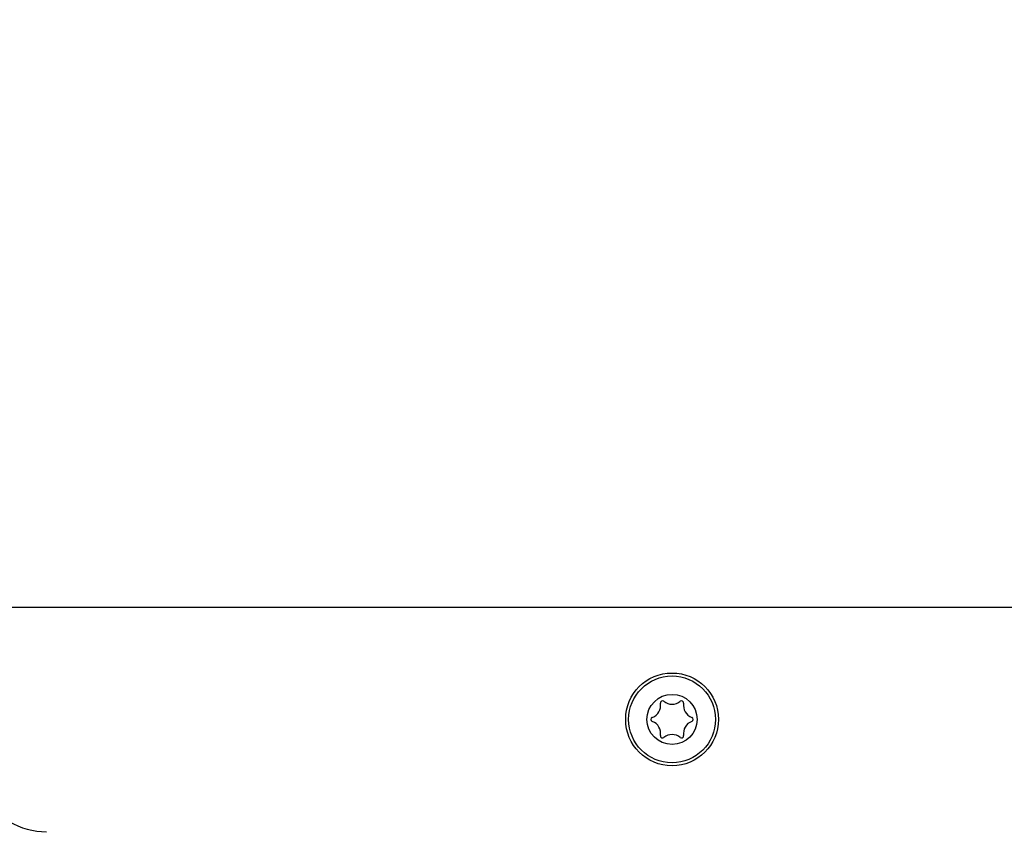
# Model space of a CAD drawing. Header units: millimetres. Extents: x 0 to 420, y 0 to 297.
# Tile 69 of 126: x 143 to 163, y 225 to 241. Entities that reach past the tile are written whole.
import ezdxf

# ---------------------------------------------------------------- set-up
doc = ezdxf.new("R2010")
doc.units = ezdxf.units.MM
doc.header["$LTSCALE"] = 23.1
doc.layers.get('0').update_dxf_attribs({"linetype": 'CONTINUOUS'})
doc.layers.add('DIM_PILOTEES', color=7, linetype='CONTINUOUS')
doc.styles.get("Standard").update_dxf_attribs({"font": 'txt', "width": 0.7})
doc.dimstyles.new('DIMSTYLE_1', dxfattribs={"dimtxt": 2.5, "dimasz": 3.5, "dimexe": 2, "dimexo": 0, "dimtad": 1, "dimlfac": 3.333333, "dimdsep": 46, "dimtxsty": 'Standard', "dimblk": '_FILLED', "dimblk1": '_FILLED', "dimblk2": '_FILLED', "dimcen": 0.09, "dimazin": 2, "dimtp": 0.8, "dimtm": 0.8, "dimtfac": 1, "dimtofl": 0, "dimtmove": 0, "dimatfit": 3, "dimldrblk": '_FILLED', "dimfxl": 0, "dimtolj": 1, "dimarcsym": 0})
doc.dimstyles.new('DIMSTYLE_3', dxfattribs={"dimtxt": 2.5, "dimasz": 3.5, "dimexe": 2, "dimexo": 0, "dimtad": 1, "dimlfac": 3.333333, "dimdsep": 46, "dimtxsty": 'Standard', "dimblk": '_FILLED', "dimblk1": '_FILLED', "dimblk2": '_FILLED', "dimcen": 0.09, "dimazin": 2, "dimtp": 0.5, "dimtm": 0.5, "dimtfac": 1, "dimtofl": 0, "dimtmove": 0, "dimatfit": 3, "dimldrblk": '_FILLED', "dimfxl": 0, "dimtolj": 1, "dimarcsym": 0})

# ---------------------------------------------------------------- blocks, each defined once
blk = doc.blocks.new('_FILLED')
at = {"color": 0, "linetype": 'ByBlock'}
blk.add_solid([(0, 0), (-1, 0.1429), (-1, -0.1429)], dxfattribs=at)
blk = doc.blocks.new('*D7')
at = {"layer": 'DIM_PILOTEES', "color": 2, "linetype": 'Continuous'}
for p, q in [((46.617, 228.703), (46.617, 248.077)), ((166.617, 228.703), (166.617, 248.077)), ((46.617, 246.077), (106.617, 246.077)), ((166.617, 246.077), (106.617, 246.077))]:
    blk.add_line(p, q, dxfattribs=at)
at = {"layer": 'DIM_PILOTEES', "color": 2, "linetype": 'Continuous', "xscale": 3.5, "yscale": 3.5, "zscale": 3.5, "rotation": 180}
blk.add_blockref('_FILLED', (46.617, 246.077), dxfattribs=at)
at = {"layer": 'DIM_PILOTEES', "color": 2, "linetype": 'Continuous', "xscale": 3.5, "yscale": 3.5, "zscale": 3.5}
blk.add_blockref('_FILLED', (166.617, 246.077), dxfattribs=at)
at = {"layer": 'DIM_PILOTEES', "color": 2, "linetype": 'Continuous', "insert": (106.617, 249.202), "char_height": 2.5, "width": 8.83929, "attachment_point": 2, "line_spacing_factor": 0.9}
blk.add_mtext('{\\ftxt;\\W0.0001;\\H0.0001;\\~}{\\ftxt;\\W2.3571428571;\\H2.5; }{\\ftxt;\\W0.0001;\\H0.0001;\\~}', dxfattribs=at)
blk = doc.blocks.new('*D26')
at = {"layer": 'DIM_PILOTEES', "color": 2, "linetype": 'Continuous'}
for p, q in [((35.667, 200.688), (35.667, 281.649)), ((177.567, 200.688), (177.567, 281.649)), ((35.667, 279.649), (106.617, 279.649)), ((177.567, 279.649), (106.617, 279.649))]:
    blk.add_line(p, q, dxfattribs=at)
at = {"layer": 'DIM_PILOTEES', "color": 2, "linetype": 'Continuous', "xscale": 3.5, "yscale": 3.5, "zscale": 3.5, "rotation": 180}
blk.add_blockref('_FILLED', (35.667, 279.649), dxfattribs=at)
at = {"layer": 'DIM_PILOTEES', "color": 2, "linetype": 'Continuous', "xscale": 3.5, "yscale": 3.5, "zscale": 3.5}
blk.add_blockref('_FILLED', (177.567, 279.649), dxfattribs=at)
at = {"layer": 'DIM_PILOTEES', "color": 2, "linetype": 'Continuous', "insert": (106.617, 282.774), "char_height": 2.5, "width": 8.57143, "attachment_point": 2, "line_spacing_factor": 0.9}
blk.add_mtext('{\\ftxt;\\W0.0001;\\H0.0001;\\~}{\\ftxt;\\W2.2857142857;\\H2.5; }{\\ftxt;\\W0.0001;\\H0.0001;\\~}', dxfattribs=at)

msp = doc.modelspace()

# ---------------------------------------------------------------- linework, layer by layer
at = {"color": 7, "linetype": 'Continuous'}
msp.add_line((47.517, 229.603), (165.717, 229.603), dxfattribs=at)
for radius in [0.93, 0.87, 0.5025]:
    msp.add_circle((156.117, 227.353), radius, dxfattribs=at)
for centre, radius, start, end in [((155.6283, 227.6352), 0.2599, 290.95218, 9.04782), ((155.9267, 227.6827), 0.0423, 50.95218, 189.04782), ((156.117, 227.9174), 0.2599, 230.95218, 309.04782), ((156.3074, 227.6827), 0.0423, 350.95218, 129.04782), ((156.6058, 227.6352), 0.2599, 170.95218, 249.04782), ((155.7363, 227.353), 0.0423, 110.95218, 249.04782), ((156.4977, 227.353), 0.0423, 290.95218, 69.04782), ((155.6283, 227.0708), 0.2599, 350.95218, 69.04782), ((156.6058, 227.0708), 0.2599, 110.95218, 189.04782), ((155.9267, 227.0233), 0.0423, 170.95218, 309.04782), ((156.117, 226.7886), 0.2599, 50.95218, 129.04782), ((156.3074, 227.0233), 0.0423, 230.95218, 9.04782), ((143.5758, 226.603), 1.5, 240, 270)]:
    msp.add_arc(centre, radius, start, end, dxfattribs=at)

# ---------------------------------------------------------------- dimensions: what is measured, and where the dimension line sits
at = {"layer": 'DIM_PILOTEES', "color": 2, "linetype": 'Continuous'}
for base, p1, p2, text, dimstyle, picture, middle in [((177.567, 279.6488), (35.667, 200.6883), (177.567, 200.6883), '{\\ftxt;\\W0.0001;\\H0.0001;\\~}{\\ftxt;\\W2.2857142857;\\H2.5; }{\\ftxt;\\W0.0001;\\H0.0001;\\~}', 'DIMSTYLE_1', '*D26', (106.2599, 279.6488)), ((166.617, 246.0766), (46.617, 228.703), (166.617, 228.703), '{\\ftxt;\\W0.0001;\\H0.0001;\\~}{\\ftxt;\\W2.3571428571;\\H2.5; }{\\ftxt;\\W0.0001;\\H0.0001;\\~}', 'DIMSTYLE_3', '*D7', (106.2599, 246.0766))]:
    dim = msp.add_linear_dim(base=base, p1=p1, p2=p2, text=text, dimstyle=dimstyle, dxfattribs=at)
    dim.commit()
    dim.dimension.update_dxf_attribs({"geometry": picture, "text_midpoint": middle, "dimtype": 160})

doc.saveas('drawing.dxf')
